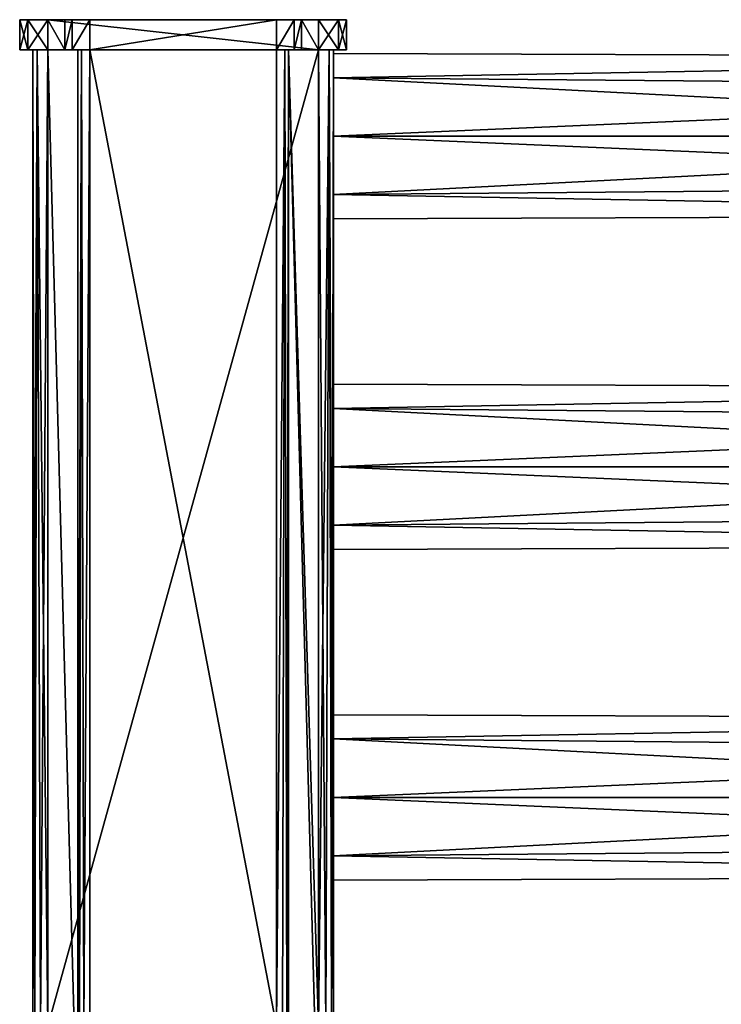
# Model space of a CAD drawing. Extents: x -252 to 252, y -10 to 1339.
# Tile 228 of 256: x -252 to -158, y 1208 to 1339. Entities that reach past the tile are written whole.
import ezdxf

# ---------------------------------------------------------------- set-up
doc = ezdxf.new("R2010")
doc.units = 0
doc.header["$LTSCALE"] = 52.148148
for name, color, linetype in [('10', 7, 'CONTINUOUS'), ('11', 7, 'CONTINUOUS'), ('12', 7, 'CONTINUOUS'), ('13', 7, 'CONTINUOUS'), ('133', 7, 'CONTINUOUS'), ('134', 7, 'CONTINUOUS'), ('135', 7, 'CONTINUOUS'), ('136', 7, 'CONTINUOUS'), ('137', 7, 'CONTINUOUS'), ('138', 7, 'CONTINUOUS'), ('14', 7, 'CONTINUOUS'), ('15', 7, 'CONTINUOUS'), ('16', 7, 'CONTINUOUS'), ('2', 7, 'CONTINUOUS'), ('3', 7, 'CONTINUOUS'), ('4', 7, 'CONTINUOUS'), ('5', 7, 'CONTINUOUS'), ('6', 7, 'CONTINUOUS'), ('60', 7, 'CONTINUOUS'), ('61', 7, 'CONTINUOUS'), ('62', 7, 'CONTINUOUS'), ('63', 7, 'CONTINUOUS'), ('64', 7, 'CONTINUOUS'), ('65', 7, 'CONTINUOUS'), ('66', 7, 'CONTINUOUS'), ('67', 7, 'CONTINUOUS'), ('68', 7, 'CONTINUOUS'), ('69', 7, 'CONTINUOUS'), ('7', 7, 'CONTINUOUS'), ('70', 7, 'CONTINUOUS'), ('71', 7, 'CONTINUOUS'), ('72', 7, 'CONTINUOUS'), ('73', 7, 'CONTINUOUS'), ('74', 7, 'CONTINUOUS'), ('8', 7, 'CONTINUOUS'), ('9', 7, 'CONTINUOUS')]:
    doc.layers.add(name, color=color, linetype=linetype)

msp = doc.modelspace()

# ---------------------------------------------------------------- linework, layer by layer
at = {"layer": '10', "color": 7, "linetype": 'CONTINUOUS'}
for points in [[(-212, 1335, 15), (-248, 1205.05, 15), (-212, 1205.05, 15), (-212, 1335, 15)], [(-248, 1335, 15), (-248, 1205.05, 15), (-212, 1335, 15), (-248, 1335, 15)]]:
    msp.add_3dface(points, dxfattribs=at)
at = {"layer": '11', "color": 7, "linetype": 'CONTINUOUS'}
for points in [[(-210.59, 1335, 14.41), (-212, 1335, 15), (-211, 1205.05, 14.73), (-210.59, 1335, 14.41)], [(-212, 1335, 15), (-212, 1205.05, 15), (-211, 1205.05, 14.73), (-212, 1335, 15)], [(-210.27, 1205.05, 14), (-210.59, 1335, 14.41), (-211, 1205.05, 14.73), (-210.27, 1205.05, 14)], [(-210, 1205.05, 13), (-210.59, 1335, 14.41), (-210.27, 1205.05, 14), (-210, 1205.05, 13)], [(-210, 1335, 13), (-210.59, 1335, 14.41), (-210, 1205.05, 13), (-210, 1335, 13)]]:
    msp.add_3dface(points, dxfattribs=at)
at = {"layer": '12', "color": 7, "linetype": 'CONTINUOUS'}
for points in [[(-210, 1205.05, -13), (-210, 1335, -13), (-210, 1235.5, -11), (-210, 1205.05, -13)], [(-210, 1235.5, -11), (-210, 1335, -13), (-210, 1279.5, -11), (-210, 1235.5, -11)], [(-210, 1279.5, -11), (-210, 1335, -13), (-210, 1287.28, -7.78), (-210, 1279.5, -11)], [(-210, 1287.28, -7.78), (-210, 1335, -13), (-210, 1323.5, -11), (-210, 1287.28, -7.78)], [(-210, 1323.5, -11), (-210, 1335, -13), (-210, 1331.28, -7.78), (-210, 1323.5, -11)], [(-210, 1331.28, -7.78), (-210, 1335, -13), (-210, 1334.5), (-210, 1331.28, -7.78)], [(-210, 1335, 13), (-210, 1205.05, 13), (-210, 1323.5, 11), (-210, 1335, 13)], [(-210, 1335, -13), (-210, 1335, 13), (-210, 1334.5), (-210, 1335, -13)], [(-210, 1334.5), (-210, 1335, 13), (-210, 1331.28, 7.78), (-210, 1334.5)], [(-210, 1331.28, 7.78), (-210, 1335, 13), (-210, 1323.5, 11), (-210, 1331.28, 7.78)], [(-210, 1323.5, 11), (-210, 1279.5, 11), (-210, 1315.72, 7.78), (-210, 1323.5, 11)], [(-210, 1290.5), (-210, 1323.5, -11), (-210, 1315.72, -7.78), (-210, 1290.5)], [(-210, 1290.5), (-210, 1287.28, -7.78), (-210, 1323.5, -11), (-210, 1290.5)], [(-210, 1205.05, 13), (-210, 1279.5, 11), (-210, 1323.5, 11), (-210, 1205.05, 13)], [(-210, 1315.72, 7.78), (-210, 1279.5, 11), (-210, 1312.5), (-210, 1315.72, 7.78)], [(-210, 1312.5), (-210, 1290.5), (-210, 1315.72, -7.78), (-210, 1312.5)], [(-210, 1279.5, 11), (-210, 1287.28, 7.78), (-210, 1312.5), (-210, 1279.5, 11)], [(-210, 1287.28, 7.78), (-210, 1290.5), (-210, 1312.5), (-210, 1287.28, 7.78)], [(-210, 1279.5, 11), (-210, 1235.5, 11), (-210, 1271.72, 7.78), (-210, 1279.5, 11)], [(-210, 1246.5), (-210, 1279.5, -11), (-210, 1271.72, -7.78), (-210, 1246.5)], [(-210, 1246.5), (-210, 1243.28, -7.78), (-210, 1279.5, -11), (-210, 1246.5)], [(-210, 1243.28, -7.78), (-210, 1235.5, -11), (-210, 1279.5, -11), (-210, 1243.28, -7.78)], [(-210, 1205.05, 13), (-210, 1235.5, 11), (-210, 1279.5, 11), (-210, 1205.05, 13)], [(-210, 1271.72, 7.78), (-210, 1235.5, 11), (-210, 1268.5), (-210, 1271.72, 7.78)], [(-210, 1268.5), (-210, 1246.5), (-210, 1271.72, -7.78), (-210, 1268.5)], [(-210, 1235.5, 11), (-210, 1243.28, 7.78), (-210, 1268.5), (-210, 1235.5, 11)], [(-210, 1243.28, 7.78), (-210, 1246.5), (-210, 1268.5), (-210, 1243.28, 7.78)], [(-210, 1205.05, -13), (-210, 1235.5, -11), (-210, 1227.72, -7.78), (-210, 1205.05, -13)], [(-210, 1235.5, 11), (-210, 1205.05, 13), (-210, 1227.72, 7.78), (-210, 1235.5, 11)], [(-210, 1205.05, 13), (-210, 1205.05, -13), (-210, 1227.72, -7.78), (-210, 1205.05, 13)], [(-210, 1227.72, 7.78), (-210, 1205.05, 13), (-210, 1224.5), (-210, 1227.72, 7.78)], [(-210, 1224.5), (-210, 1205.05, 13), (-210, 1227.72, -7.78), (-210, 1224.5)]]:
    msp.add_3dface(points, dxfattribs=at)
at = {"layer": '13', "color": 7, "linetype": 'CONTINUOUS'}
for points in [[(-212, 1335, -15), (-210.59, 1335, -14.41), (-212, 1205.05, -15), (-212, 1335, -15)], [(-212, 1205.05, -15), (-210.59, 1335, -14.41), (-211, 1205.05, -14.73), (-212, 1205.05, -15)], [(-211, 1205.05, -14.73), (-210.59, 1335, -14.41), (-210.27, 1205.05, -14), (-211, 1205.05, -14.73)], [(-210.59, 1335, -14.41), (-210, 1335, -13), (-210.27, 1205.05, -14), (-210.59, 1335, -14.41)], [(-210, 1335, -13), (-210, 1205.05, -13), (-210.27, 1205.05, -14), (-210, 1335, -13)]]:
    msp.add_3dface(points, dxfattribs=at)
at = {"layer": '133', "color": 7, "linetype": 'CONTINUOUS'}
for points in [[(-210, 1243.28, -7.78), (-210, 1246.5), (-60, 1245.96, -3.4), (-210, 1243.28, -7.78)], [(-210, 1246.5), (-210, 1243.28, 7.78), (-60, 1245.96, 3.4), (-210, 1246.5)], [(-60, 1245.96, -3.4), (-210, 1246.5), (-60, 1245.96, 3.4), (-60, 1245.96, -3.4)], [(-60, 1241.97, -8.9), (-210, 1243.28, -7.78), (-60, 1245.96, -3.4), (-60, 1241.97, -8.9)], [(-60, 1245.96, 3.4), (-210, 1243.28, 7.78), (-60, 1241.97, 8.9), (-60, 1245.96, 3.4)], [(-60, 1235.5, -11), (-210, 1243.28, -7.78), (-60, 1241.97, -8.9), (-60, 1235.5, -11)], [(-210, 1243.28, 7.78), (-210, 1235.5, 11), (-60, 1241.97, 8.9), (-210, 1243.28, 7.78)], [(-210, 1235.5, -11), (-210, 1243.28, -7.78), (-60, 1235.5, -11), (-210, 1235.5, -11)], [(-60, 1241.97, 8.9), (-210, 1235.5, 11), (-60, 1235.5, 11), (-60, 1241.97, 8.9)]]:
    msp.add_3dface(points, dxfattribs=at)
at = {"layer": '134', "color": 7, "linetype": 'CONTINUOUS'}
for points in [[(-210, 1227.72, -7.78), (-210, 1235.5, -11), (-60, 1229.03, -8.9), (-210, 1227.72, -7.78)], [(-210, 1235.5, -11), (-60, 1235.5, -11), (-60, 1229.03, -8.9), (-210, 1235.5, -11)], [(-210, 1235.5, 11), (-210, 1227.72, 7.78), (-60, 1235.5, 11), (-210, 1235.5, 11)], [(-60, 1235.5, 11), (-210, 1227.72, 7.78), (-60, 1229.03, 8.9), (-60, 1235.5, 11)], [(-60, 1229.03, 8.9), (-210, 1227.72, 7.78), (-60, 1225.04, 3.4), (-60, 1229.03, 8.9)], [(-60, 1225.04, -3.4), (-210, 1227.72, -7.78), (-60, 1229.03, -8.9), (-60, 1225.04, -3.4)], [(-210, 1227.72, 7.78), (-210, 1224.5), (-60, 1225.04, 3.4), (-210, 1227.72, 7.78)], [(-210, 1224.5), (-210, 1227.72, -7.78), (-60, 1225.04, -3.4), (-210, 1224.5)], [(-60, 1225.04, 3.4), (-210, 1224.5), (-60, 1225.04, -3.4), (-60, 1225.04, 3.4)]]:
    msp.add_3dface(points, dxfattribs=at)
at = {"layer": '135', "color": 7, "linetype": 'CONTINUOUS'}
for points in [[(-60, 1289.96, -3.4), (-210, 1290.5), (-60, 1289.96, 3.4), (-60, 1289.96, -3.4)], [(-210, 1290.5), (-210, 1287.28, 7.78), (-60, 1289.96, 3.4), (-210, 1290.5)], [(-210, 1287.28, -7.78), (-210, 1290.5), (-60, 1289.96, -3.4), (-210, 1287.28, -7.78)], [(-60, 1289.96, 3.4), (-210, 1287.28, 7.78), (-60, 1285.97, 8.9), (-60, 1289.96, 3.4)], [(-60, 1285.97, -8.9), (-210, 1287.28, -7.78), (-60, 1289.96, -3.4), (-60, 1285.97, -8.9)], [(-210, 1287.28, 7.78), (-210, 1279.5, 11), (-60, 1285.97, 8.9), (-210, 1287.28, 7.78)], [(-60, 1279.5, -11), (-210, 1287.28, -7.78), (-60, 1285.97, -8.9), (-60, 1279.5, -11)], [(-210, 1279.5, -11), (-210, 1287.28, -7.78), (-60, 1279.5, -11), (-210, 1279.5, -11)], [(-60, 1285.97, 8.9), (-210, 1279.5, 11), (-60, 1279.5, 11), (-60, 1285.97, 8.9)]]:
    msp.add_3dface(points, dxfattribs=at)
at = {"layer": '136', "color": 7, "linetype": 'CONTINUOUS'}
for points in [[(-210, 1271.72, -7.78), (-210, 1279.5, -11), (-60, 1273.03, -8.9), (-210, 1271.72, -7.78)], [(-210, 1279.5, -11), (-60, 1279.5, -11), (-60, 1273.03, -8.9), (-210, 1279.5, -11)], [(-210, 1279.5, 11), (-210, 1271.72, 7.78), (-60, 1279.5, 11), (-210, 1279.5, 11)], [(-60, 1279.5, 11), (-210, 1271.72, 7.78), (-60, 1273.03, 8.9), (-60, 1279.5, 11)], [(-60, 1273.03, 8.9), (-210, 1271.72, 7.78), (-60, 1269.04, 3.4), (-60, 1273.03, 8.9)], [(-60, 1269.04, -3.4), (-210, 1271.72, -7.78), (-60, 1273.03, -8.9), (-60, 1269.04, -3.4)], [(-210, 1271.72, 7.78), (-210, 1268.5), (-60, 1269.04, 3.4), (-210, 1271.72, 7.78)], [(-210, 1268.5), (-210, 1271.72, -7.78), (-60, 1269.04, -3.4), (-210, 1268.5)], [(-60, 1269.04, 3.4), (-210, 1268.5), (-60, 1269.04, -3.4), (-60, 1269.04, 3.4)]]:
    msp.add_3dface(points, dxfattribs=at)
at = {"layer": '137', "color": 7, "linetype": 'CONTINUOUS'}
for points in [[(-60, 1333.96, -3.4), (-210, 1334.5), (-60, 1333.96, 3.4), (-60, 1333.96, -3.4)], [(-210, 1334.5), (-210, 1331.28, 7.78), (-60, 1333.96, 3.4), (-210, 1334.5)], [(-210, 1331.28, -7.78), (-210, 1334.5), (-60, 1333.96, -3.4), (-210, 1331.28, -7.78)], [(-60, 1329.97, -8.9), (-210, 1331.28, -7.78), (-60, 1333.96, -3.4), (-60, 1329.97, -8.9)], [(-60, 1333.96, 3.4), (-210, 1331.28, 7.78), (-60, 1329.97, 8.9), (-60, 1333.96, 3.4)], [(-210, 1331.28, 7.78), (-210, 1323.5, 11), (-60, 1329.97, 8.9), (-210, 1331.28, 7.78)], [(-60, 1323.5, -11), (-210, 1331.28, -7.78), (-60, 1329.97, -8.9), (-60, 1323.5, -11)], [(-210, 1323.5, -11), (-210, 1331.28, -7.78), (-60, 1323.5, -11), (-210, 1323.5, -11)], [(-60, 1329.97, 8.9), (-210, 1323.5, 11), (-60, 1323.5, 11), (-60, 1329.97, 8.9)]]:
    msp.add_3dface(points, dxfattribs=at)
at = {"layer": '138', "color": 7, "linetype": 'CONTINUOUS'}
for points in [[(-210, 1315.72, -7.78), (-210, 1323.5, -11), (-60, 1317.03, -8.9), (-210, 1315.72, -7.78)], [(-60, 1323.5, 11), (-210, 1315.72, 7.78), (-60, 1317.03, 8.9), (-60, 1323.5, 11)], [(-210, 1323.5, 11), (-210, 1315.72, 7.78), (-60, 1323.5, 11), (-210, 1323.5, 11)], [(-210, 1323.5, -11), (-60, 1323.5, -11), (-60, 1317.03, -8.9), (-210, 1323.5, -11)], [(-60, 1313.04, -3.4), (-210, 1315.72, -7.78), (-60, 1317.03, -8.9), (-60, 1313.04, -3.4)], [(-60, 1317.03, 8.9), (-210, 1315.72, 7.78), (-60, 1313.04, 3.4), (-60, 1317.03, 8.9)], [(-210, 1312.5), (-210, 1315.72, -7.78), (-60, 1313.04, -3.4), (-210, 1312.5)], [(-210, 1315.72, 7.78), (-210, 1312.5), (-60, 1313.04, 3.4), (-210, 1315.72, 7.78)], [(-60, 1313.04, 3.4), (-210, 1312.5), (-60, 1313.04, -3.4), (-60, 1313.04, 3.4)]]:
    msp.add_3dface(points, dxfattribs=at)
at = {"layer": '14', "color": 7, "linetype": 'CONTINUOUS'}
for points in [[(-212, 1205.05, -15), (-212, 1187.11, -15), (-216, 1335, -15), (-212, 1205.05, -15)], [(-216, 1335, -15), (-212, 1187.11, -15), (-216, 1187.11, -15), (-216, 1335, -15)], [(-212, 1335, -15), (-212, 1205.05, -15), (-216, 1335, -15), (-212, 1335, -15)]]:
    msp.add_3dface(points, dxfattribs=at)
at = {"layer": '15', "color": 7, "linetype": 'CONTINUOUS'}
for points in [[(-216, 1335, -17.4), (-216, 1187.11, -15), (-216, 1205.05, -17.4), (-216, 1335, -17.4)], [(-216, 1335, -15), (-216, 1187.11, -15), (-216, 1335, -17.4), (-216, 1335, -15)]]:
    msp.add_3dface(points, dxfattribs=at)
at = {"layer": '16', "color": 7, "linetype": 'CONTINUOUS'}
for points in [[(-217.6, 1205.05, -19), (-217.6, 1335, -19), (-216.47, 1335, -18.53), (-217.6, 1205.05, -19)], [(-217.6, 1205.05, -19), (-216.47, 1335, -18.53), (-216.8, 1205.05, -18.79), (-217.6, 1205.05, -19)], [(-216.8, 1205.05, -18.79), (-216.47, 1335, -18.53), (-216.21, 1205.05, -18.2), (-216.8, 1205.05, -18.79)], [(-216.47, 1335, -18.53), (-216, 1335, -17.4), (-216.21, 1205.05, -18.2), (-216.47, 1335, -18.53)], [(-216, 1335, -17.4), (-216, 1205.05, -17.4), (-216.21, 1205.05, -18.2), (-216, 1335, -17.4)]]:
    msp.add_3dface(points, dxfattribs=at)
at = {"layer": '2', "color": 7, "linetype": 'CONTINUOUS'}
for points in [[(-251.75, 1339, 13), (-250.65, 1339, 15.65), (-251.75, 1339, -13), (-251.75, 1339, 13)], [(-251.75, 1339, -13), (-250.65, 1339, 15.65), (-250.65, 1339, -15.65), (-251.75, 1339, -13)], [(-250.65, 1339, 15.65), (-248, 1339, 16.75), (-250.65, 1339, -15.65), (-250.65, 1339, 15.65)], [(-250.65, 1339, -15.65), (-248, 1339, 16.75), (-248, 1339, -16.75), (-250.65, 1339, -15.65)], [(-248, 1339, -16.75), (-212, 1339, 16.75), (-245.75, 1339, -16.75), (-248, 1339, -16.75)], [(-248, 1339, 16.75), (-212, 1339, 16.75), (-248, 1339, -16.75), (-248, 1339, 16.75)], [(-245.75, 1339, -17.4), (-212, 1339, 16.75), (-244.77, 1339, -19.77), (-245.75, 1339, -17.4)], [(-245.75, 1339, -16.75), (-212, 1339, 16.75), (-245.75, 1339, -17.4), (-245.75, 1339, -16.75)], [(-244.77, 1339, -19.77), (-212, 1339, 16.75), (-242.4, 1339, -20.75), (-244.77, 1339, -19.77)], [(-212, 1339, 16.75), (-217.6, 1339, -20.75), (-242.4, 1339, -20.75), (-212, 1339, 16.75)], [(-215.23, 1339, -19.77), (-217.6, 1339, -20.75), (-212, 1339, 16.75), (-215.23, 1339, -19.77)], [(-214.25, 1339, -17.4), (-215.23, 1339, -19.77), (-214.25, 1339, -16.75), (-214.25, 1339, -17.4)], [(-214.25, 1339, -16.75), (-215.23, 1339, -19.77), (-212, 1339, 16.75), (-214.25, 1339, -16.75)], [(-212, 1339, -16.75), (-214.25, 1339, -16.75), (-212, 1339, 16.75), (-212, 1339, -16.75)], [(-209.35, 1339, 15.65), (-212, 1339, -16.75), (-212, 1339, 16.75), (-209.35, 1339, 15.65)], [(-209.35, 1339, -15.65), (-212, 1339, -16.75), (-209.35, 1339, 15.65), (-209.35, 1339, -15.65)], [(-208.25, 1339, 13), (-209.35, 1339, -15.65), (-209.35, 1339, 15.65), (-208.25, 1339, 13)], [(-208.25, 1339, -13), (-209.35, 1339, -15.65), (-208.25, 1339, 13), (-208.25, 1339, -13)]]:
    msp.add_3dface(points, dxfattribs=at)
at = {"layer": '3', "color": 7, "linetype": 'CONTINUOUS'}
for points in [[(-242.4, 1205.05, -19), (-242.4, 1335, -19), (-217.6, 1205.05, -19), (-242.4, 1205.05, -19)], [(-242.4, 1335, -19), (-217.6, 1335, -19), (-217.6, 1205.05, -19), (-242.4, 1335, -19)]]:
    msp.add_3dface(points, dxfattribs=at)
at = {"layer": '4', "color": 7, "linetype": 'CONTINUOUS'}
for points in [[(-244, 1335, -17.4), (-243.53, 1335, -18.53), (-244, 1205.05, -17.4), (-244, 1335, -17.4)], [(-244, 1205.05, -17.4), (-243.53, 1335, -18.53), (-243.79, 1205.05, -18.2), (-244, 1205.05, -17.4)], [(-243.79, 1205.05, -18.2), (-243.53, 1335, -18.53), (-243.2, 1205.05, -18.79), (-243.79, 1205.05, -18.2)], [(-243.53, 1335, -18.53), (-242.4, 1335, -19), (-243.2, 1205.05, -18.79), (-243.53, 1335, -18.53)], [(-242.4, 1335, -19), (-242.4, 1205.05, -19), (-243.2, 1205.05, -18.79), (-242.4, 1335, -19)]]:
    msp.add_3dface(points, dxfattribs=at)
at = {"layer": '5', "color": 7, "linetype": 'CONTINUOUS'}
for points in [[(-244, 1335, -17.4), (-244, 1205.05, -17.4), (-244, 1335, -15), (-244, 1335, -17.4)], [(-244, 1335, -15), (-244, 1187.11, -17.4), (-244, 1187.11, -15), (-244, 1335, -15)], [(-244, 1205.05, -17.4), (-244, 1187.11, -17.4), (-244, 1335, -15), (-244, 1205.05, -17.4)]]:
    msp.add_3dface(points, dxfattribs=at)
at = {"layer": '6', "color": 7, "linetype": 'CONTINUOUS'}
for points in [[(-244, 1335, -15), (-244, 1187.11, -15), (-248, 1335, -15), (-244, 1335, -15)], [(-248, 1335, -15), (-244, 1187.11, -15), (-248, 1205.05, -15), (-248, 1335, -15)]]:
    msp.add_3dface(points, dxfattribs=at)
at = {"layer": '60', "color": 7, "linetype": 'CONTINUOUS'}
for points in [[(-251.75, 1335, 13), (-250.65, 1335, -15.65), (-250.65, 1335, 15.65), (-251.75, 1335, 13)], [(-251.75, 1335, -13), (-250.65, 1335, -15.65), (-251.75, 1335, 13), (-251.75, 1335, -13)], [(-250.65, 1335, -15.65), (-250, 1335, -13), (-250.65, 1335, 15.65), (-250.65, 1335, -15.65)], [(-250, 1335, 13), (-249.41, 1335, 14.41), (-250.65, 1335, 15.65), (-250, 1335, 13)], [(-250, 1335, -13), (-250, 1335, 13), (-250.65, 1335, 15.65), (-250, 1335, -13)], [(-248, 1335, -16.75), (-249.41, 1335, -14.41), (-250.65, 1335, -15.65), (-248, 1335, -16.75)], [(-249.41, 1335, -14.41), (-250, 1335, -13), (-250.65, 1335, -15.65), (-249.41, 1335, -14.41)], [(-249.41, 1335, 14.41), (-248, 1335, 15), (-250.65, 1335, 15.65), (-249.41, 1335, 14.41)], [(-250.65, 1335, 15.65), (-248, 1335, 15), (-248, 1335, 16.75), (-250.65, 1335, 15.65)], [(-248, 1335, -15), (-249.41, 1335, -14.41), (-248, 1335, -16.75), (-248, 1335, -15)], [(-245.75, 1335, -16.75), (-248, 1335, -15), (-248, 1335, -16.75), (-245.75, 1335, -16.75)], [(-244, 1335, -17.4), (-248, 1335, -15), (-245.75, 1335, -16.75), (-244, 1335, -17.4)], [(-244, 1335, -17.4), (-244, 1335, -15), (-248, 1335, -15), (-244, 1335, -17.4)], [(-248, 1335, 15), (-212, 1335, 15), (-248, 1335, 16.75), (-248, 1335, 15)], [(-248, 1335, 16.75), (-212, 1335, 15), (-212, 1335, 16.75), (-248, 1335, 16.75)], [(-244.77, 1335, -19.77), (-244, 1335, -17.4), (-245.75, 1335, -16.75), (-244.77, 1335, -19.77)], [(-245.75, 1335, -17.4), (-244.77, 1335, -19.77), (-245.75, 1335, -16.75), (-245.75, 1335, -17.4)], [(-242.4, 1335, -20.75), (-243.53, 1335, -18.53), (-244.77, 1335, -19.77), (-242.4, 1335, -20.75)], [(-243.53, 1335, -18.53), (-244, 1335, -17.4), (-244.77, 1335, -19.77), (-243.53, 1335, -18.53)], [(-242.4, 1335, -19), (-243.53, 1335, -18.53), (-242.4, 1335, -20.75), (-242.4, 1335, -19)], [(-217.6, 1335, -20.75), (-242.4, 1335, -19), (-242.4, 1335, -20.75), (-217.6, 1335, -20.75)], [(-217.6, 1335, -19), (-242.4, 1335, -19), (-217.6, 1335, -20.75), (-217.6, 1335, -19)], [(-217.6, 1335, -19), (-217.6, 1335, -20.75), (-215.23, 1335, -19.77), (-217.6, 1335, -19)], [(-216.47, 1335, -18.53), (-217.6, 1335, -19), (-215.23, 1335, -19.77), (-216.47, 1335, -18.53)], [(-216, 1335, -17.4), (-216.47, 1335, -18.53), (-215.23, 1335, -19.77), (-216, 1335, -17.4)], [(-214.25, 1335, -17.4), (-216, 1335, -15), (-215.23, 1335, -19.77), (-214.25, 1335, -17.4)], [(-214.25, 1335, -16.75), (-216, 1335, -15), (-214.25, 1335, -17.4), (-214.25, 1335, -16.75)], [(-212, 1335, -15), (-216, 1335, -15), (-212, 1335, -16.75), (-212, 1335, -15)], [(-216, 1335, -15), (-216, 1335, -17.4), (-215.23, 1335, -19.77), (-216, 1335, -15)], [(-212, 1335, -16.75), (-216, 1335, -15), (-214.25, 1335, -16.75), (-212, 1335, -16.75)], [(-212, 1335, 16.75), (-210.59, 1335, 14.41), (-209.35, 1335, 15.65), (-212, 1335, 16.75)], [(-209.35, 1335, -15.65), (-212, 1335, -15), (-212, 1335, -16.75), (-209.35, 1335, -15.65)], [(-210.59, 1335, -14.41), (-212, 1335, -15), (-209.35, 1335, -15.65), (-210.59, 1335, -14.41)], [(-212, 1335, 15), (-210.59, 1335, 14.41), (-212, 1335, 16.75), (-212, 1335, 15)], [(-210, 1335, -13), (-210.59, 1335, -14.41), (-209.35, 1335, -15.65), (-210, 1335, -13)], [(-210.59, 1335, 14.41), (-210, 1335, 13), (-209.35, 1335, 15.65), (-210.59, 1335, 14.41)], [(-209.35, 1335, 15.65), (-210, 1335, 13), (-209.35, 1335, -15.65), (-209.35, 1335, 15.65)], [(-210, 1335, 13), (-210, 1335, -13), (-209.35, 1335, -15.65), (-210, 1335, 13)], [(-208.25, 1335, -13), (-209.35, 1335, 15.65), (-209.35, 1335, -15.65), (-208.25, 1335, -13)], [(-208.25, 1335, 13), (-209.35, 1335, 15.65), (-208.25, 1335, -13), (-208.25, 1335, 13)]]:
    msp.add_3dface(points, dxfattribs=at)
at = {"layer": '61', "color": 7, "linetype": 'CONTINUOUS'}
for points in [[(-242.4, 1339, -20.75), (-217.6, 1339, -20.75), (-242.4, 1335, -20.75), (-242.4, 1339, -20.75)], [(-217.6, 1339, -20.75), (-217.6, 1335, -20.75), (-242.4, 1335, -20.75), (-217.6, 1339, -20.75)]]:
    msp.add_3dface(points, dxfattribs=at)
at = {"layer": '62', "color": 7, "linetype": 'CONTINUOUS'}
for points in [[(-245.75, 1339, -17.4), (-244.77, 1339, -19.77), (-245.75, 1335, -17.4), (-245.75, 1339, -17.4)], [(-244.77, 1339, -19.77), (-244.77, 1335, -19.77), (-245.75, 1335, -17.4), (-244.77, 1339, -19.77)], [(-244.77, 1339, -19.77), (-242.4, 1339, -20.75), (-244.77, 1335, -19.77), (-244.77, 1339, -19.77)], [(-242.4, 1339, -20.75), (-242.4, 1335, -20.75), (-244.77, 1335, -19.77), (-242.4, 1339, -20.75)]]:
    msp.add_3dface(points, dxfattribs=at)
at = {"layer": '63', "color": 7, "linetype": 'CONTINUOUS'}
for points in [[(-245.75, 1339, -16.75), (-245.75, 1339, -17.4), (-245.75, 1335, -17.4), (-245.75, 1339, -16.75)], [(-245.75, 1339, -16.75), (-245.75, 1335, -17.4), (-245.75, 1335, -16.75), (-245.75, 1339, -16.75)]]:
    msp.add_3dface(points, dxfattribs=at)
at = {"layer": '64', "color": 7, "linetype": 'CONTINUOUS'}
for points in [[(-248, 1339, -16.75), (-245.75, 1335, -16.75), (-248, 1335, -16.75), (-248, 1339, -16.75)], [(-248, 1339, -16.75), (-245.75, 1339, -16.75), (-245.75, 1335, -16.75), (-248, 1339, -16.75)]]:
    msp.add_3dface(points, dxfattribs=at)
at = {"layer": '65', "color": 7, "linetype": 'CONTINUOUS'}
for points in [[(-250.65, 1339, -15.65), (-250.65, 1335, -15.65), (-251.75, 1335, -13), (-250.65, 1339, -15.65)], [(-251.75, 1339, -13), (-250.65, 1339, -15.65), (-251.75, 1335, -13), (-251.75, 1339, -13)], [(-250.65, 1339, -15.65), (-248, 1339, -16.75), (-250.65, 1335, -15.65), (-250.65, 1339, -15.65)], [(-248, 1339, -16.75), (-248, 1335, -16.75), (-250.65, 1335, -15.65), (-248, 1339, -16.75)]]:
    msp.add_3dface(points, dxfattribs=at)
at = {"layer": '66', "color": 7, "linetype": 'CONTINUOUS'}
for points in [[(-251.75, 1339, -13), (-251.75, 1335, -13), (-251.75, 1335, 13), (-251.75, 1339, -13)], [(-251.75, 1339, 13), (-251.75, 1339, -13), (-251.75, 1335, 13), (-251.75, 1339, 13)]]:
    msp.add_3dface(points, dxfattribs=at)
at = {"layer": '67', "color": 7, "linetype": 'CONTINUOUS'}
for points in [[(-250.65, 1339, 15.65), (-251.75, 1339, 13), (-250.65, 1335, 15.65), (-250.65, 1339, 15.65)], [(-251.75, 1339, 13), (-251.75, 1335, 13), (-250.65, 1335, 15.65), (-251.75, 1339, 13)], [(-250.65, 1339, 15.65), (-250.65, 1335, 15.65), (-248, 1335, 16.75), (-250.65, 1339, 15.65)], [(-248, 1339, 16.75), (-250.65, 1339, 15.65), (-248, 1335, 16.75), (-248, 1339, 16.75)]]:
    msp.add_3dface(points, dxfattribs=at)
at = {"layer": '68', "color": 7, "linetype": 'CONTINUOUS'}
for points in [[(-248, 1339, 16.75), (-248, 1335, 16.75), (-212, 1335, 16.75), (-248, 1339, 16.75)], [(-212, 1339, 16.75), (-248, 1339, 16.75), (-212, 1335, 16.75), (-212, 1339, 16.75)]]:
    msp.add_3dface(points, dxfattribs=at)
at = {"layer": '69', "color": 7, "linetype": 'CONTINUOUS'}
for points in [[(-209.35, 1339, 15.65), (-212, 1339, 16.75), (-209.35, 1335, 15.65), (-209.35, 1339, 15.65)], [(-212, 1339, 16.75), (-212, 1335, 16.75), (-209.35, 1335, 15.65), (-212, 1339, 16.75)], [(-208.25, 1339, 13), (-209.35, 1339, 15.65), (-208.25, 1335, 13), (-208.25, 1339, 13)], [(-209.35, 1339, 15.65), (-209.35, 1335, 15.65), (-208.25, 1335, 13), (-209.35, 1339, 15.65)]]:
    msp.add_3dface(points, dxfattribs=at)
at = {"layer": '7', "color": 7, "linetype": 'CONTINUOUS'}
for points in [[(-250, 1205.05, -13), (-249.41, 1335, -14.41), (-249.73, 1205.05, -14), (-250, 1205.05, -13)], [(-250, 1335, -13), (-249.41, 1335, -14.41), (-250, 1205.05, -13), (-250, 1335, -13)], [(-249.73, 1205.05, -14), (-249.41, 1335, -14.41), (-249, 1205.05, -14.73), (-249.73, 1205.05, -14)], [(-249.41, 1335, -14.41), (-248, 1335, -15), (-249, 1205.05, -14.73), (-249.41, 1335, -14.41)], [(-248, 1335, -15), (-248, 1205.05, -15), (-249, 1205.05, -14.73), (-248, 1335, -15)]]:
    msp.add_3dface(points, dxfattribs=at)
at = {"layer": '70', "color": 7, "linetype": 'CONTINUOUS'}
for points in [[(-208.25, 1339, -13), (-208.25, 1339, 13), (-208.25, 1335, -13), (-208.25, 1339, -13)], [(-208.25, 1339, 13), (-208.25, 1335, 13), (-208.25, 1335, -13), (-208.25, 1339, 13)]]:
    msp.add_3dface(points, dxfattribs=at)
at = {"layer": '71', "color": 7, "linetype": 'CONTINUOUS'}
for points in [[(-209.35, 1339, -15.65), (-209.35, 1335, -15.65), (-212, 1335, -16.75), (-209.35, 1339, -15.65)], [(-212, 1339, -16.75), (-209.35, 1339, -15.65), (-212, 1335, -16.75), (-212, 1339, -16.75)], [(-208.25, 1339, -13), (-208.25, 1335, -13), (-209.35, 1335, -15.65), (-208.25, 1339, -13)], [(-209.35, 1339, -15.65), (-208.25, 1339, -13), (-209.35, 1335, -15.65), (-209.35, 1339, -15.65)]]:
    msp.add_3dface(points, dxfattribs=at)
at = {"layer": '72', "color": 7, "linetype": 'CONTINUOUS'}
for points in [[(-214.25, 1339, -16.75), (-212, 1339, -16.75), (-212, 1335, -16.75), (-214.25, 1339, -16.75)], [(-214.25, 1339, -16.75), (-212, 1335, -16.75), (-214.25, 1335, -16.75), (-214.25, 1339, -16.75)]]:
    msp.add_3dface(points, dxfattribs=at)
at = {"layer": '73', "color": 7, "linetype": 'CONTINUOUS'}
for points in [[(-214.25, 1339, -17.4), (-214.25, 1335, -16.75), (-214.25, 1335, -17.4), (-214.25, 1339, -17.4)], [(-214.25, 1339, -17.4), (-214.25, 1339, -16.75), (-214.25, 1335, -16.75), (-214.25, 1339, -17.4)]]:
    msp.add_3dface(points, dxfattribs=at)
at = {"layer": '74', "color": 7, "linetype": 'CONTINUOUS'}
for points in [[(-217.6, 1335, -20.75), (-215.23, 1339, -19.77), (-215.23, 1335, -19.77), (-217.6, 1335, -20.75)], [(-217.6, 1339, -20.75), (-215.23, 1339, -19.77), (-217.6, 1335, -20.75), (-217.6, 1339, -20.75)], [(-214.25, 1339, -17.4), (-214.25, 1335, -17.4), (-215.23, 1335, -19.77), (-214.25, 1339, -17.4)], [(-215.23, 1339, -19.77), (-214.25, 1339, -17.4), (-215.23, 1335, -19.77), (-215.23, 1339, -19.77)]]:
    msp.add_3dface(points, dxfattribs=at)
at = {"layer": '8', "color": 7, "linetype": 'CONTINUOUS'}
for points in [[(-250, 1335, -13), (-250, 1205.05, -13), (-250, 1335, 13), (-250, 1335, -13)], [(-250, 1335, 13), (-250, 1205.05, -13), (-250, 1205.05, 13), (-250, 1335, 13)]]:
    msp.add_3dface(points, dxfattribs=at)
at = {"layer": '9', "color": 7, "linetype": 'CONTINUOUS'}
for points in [[(-250, 1335, 13), (-250, 1205.05, 13), (-249.73, 1205.05, 14), (-250, 1335, 13)], [(-249.41, 1335, 14.41), (-250, 1335, 13), (-249.73, 1205.05, 14), (-249.41, 1335, 14.41)], [(-249, 1205.05, 14.73), (-249.41, 1335, 14.41), (-249.73, 1205.05, 14), (-249, 1205.05, 14.73)], [(-248, 1205.05, 15), (-249.41, 1335, 14.41), (-249, 1205.05, 14.73), (-248, 1205.05, 15)], [(-248, 1335, 15), (-249.41, 1335, 14.41), (-248, 1205.05, 15), (-248, 1335, 15)]]:
    msp.add_3dface(points, dxfattribs=at)

doc.saveas('drawing.dxf')
